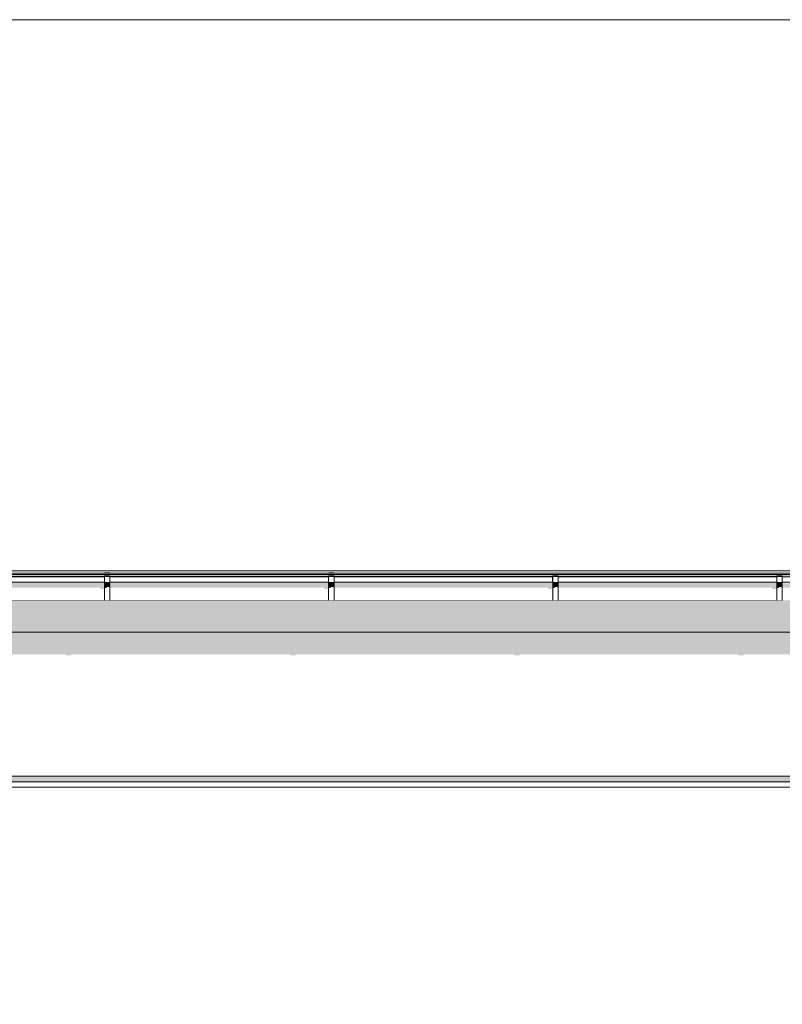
# Model space of a CAD drawing. Header units: millimetres. Extents: x 11 to 55443, y -2 to 19464.
# Tile 60 of 135: x 20624 to 23414, y 15339 to 18944. Entities that reach past the tile are written whole.
import ezdxf

# ---------------------------------------------------------------- set-up
doc = ezdxf.new("R2010")
doc.units = ezdxf.units.MM
doc.header["$MEASUREMENT"] = 0
doc.linetypes.add('Wipeout_Contour', pattern=[1000, 0, -1000])
for name, color, linetype in [('Nowe_A__DACHY', 7, 'Continuous'), ('Nowe_A__SCIANY', 7, 'Continuous'), ('Nowe_A_WN_WYPOSAZENIE', 7, 'Continuous')]:
    doc.layers.add(name, color=color, linetype=linetype)
for name, color, linetype, lineweight in [('Nowe_A__DACHY_Nr_pióra__92', 7, 'Continuous', 13), ('Nowe_A__SCIANY_Nr_pióra__87', 7, 'Continuous', 13), ('Nowe_A_WN_WYPOSAZENIE_Nr_pióra__2', 7, 'Continuous', 13)]:
    doc.layers.add(name, color=color, linetype=linetype, lineweight=lineweight)

# ---------------------------------------------------------------- blocks, each defined once
blk = doc.blocks.new('ElemPrzekroju_1_1', base_point=(7287.1, 10854))
at = {"color": 254, "linetype": 'Wipeout_Contour', "lineweight": 0, "ltscale": 309390.890564}
blk.add_wipeout([(13174.9, 16663.1), (13177.2, 16663.1), (13177.2, 16583.1), (13174.9, 16583.1), (13174.9, 16174), (25493.8, 16174), (25493.8, 16586.3), (25490.8, 16586.3), (25490.8, 16666.3), (25493.8, 16666.3), (25493.8, 16701.6), (13174.9, 16701.6)], dxfattribs=at).dxf.layer = 'Nowe_A__SCIANY'
at = {"color": 254, "linetype": 'Wipeout_Contour', "lineweight": 0, "ltscale": 102078.494547}
blk.add_wipeout([(13174.9, 16174), (13174.9, 16154), (25493.8, 16154), (25493.8, 16174)], dxfattribs=at).dxf.layer = 'Nowe_A__SCIANY'
at = {"layer": 'Nowe_A__SCIANY', "linetype": 'Continuous', "lineweight": 0, "true_color": 0x000000}
for points in [[(13174.9, 16663.1), (13177.2, 16663.1), (13177.2, 16616.9), (13676.5, 16616.9), (13677.3, 16613.6), (13697.3, 16613.6), (13699.6, 16616.9), (14430.1, 16616.9), (14430.9, 16613.6), (14450.9, 16613.6), (14453.2, 16616.9), (15183.7, 16616.9), (15184.5, 16613.6), (15204.5, 16613.6), (15206.8, 16616.9), (15937.3, 16616.9), (15938.1, 16613.6), (15958.1, 16613.6), (15960.4, 16616.9), (16691, 16616.9), (16691.7, 16613.6), (16711.7, 16613.6), (16714, 16616.9), (17444.6, 16616.9), (17445.3, 16613.6), (17465.3, 16613.6), (17467.7, 16616.9), (18198.2, 16616.9), (18198.9, 16613.6), (18218.9, 16613.6), (18221.3, 16616.9), (18951.8, 16616.9), (18952.6, 16613.6), (18972.6, 16613.6), (18974.9, 16616.9), (19044.6, 16616.9), (19049, 16598.1), (19049.8, 16598.1), (19050.5, 16595.1), (19052, 16595.1), (19069.6, 16619.9), (19151.8, 16619.9), (19152.6, 16616.6), (19172.6, 16616.6), (19174.9, 16619.9), (19971.8, 16619.9), (19972.6, 16616.6), (19992.6, 16616.6), (19994.9, 16619.9), (20791.8, 16619.9), (20792.6, 16616.6), (20812.6, 16616.6), (20814.9, 16619.9), (21611.8, 16619.9), (21612.6, 16616.6), (21632.6, 16616.6), (21634.9, 16619.9), (22431.8, 16619.9), (22432.6, 16616.6), (22452.6, 16616.6), (22454.9, 16619.9), (23251.8, 16619.9), (23252.5, 16616.6), (23272.5, 16616.6), (23274.9, 16619.9), (24071.8, 16619.9), (24072.5, 16616.6), (24092.5, 16616.6), (24094.9, 16619.9), (24891.8, 16619.9), (24892.5, 16616.6), (24912.5, 16616.6), (24914.9, 16619.9), (24984.7, 16619.9), (24989, 16601.6), (24989.7, 16601.6), (24990.5, 16598.1), (24992, 16598.1), (25009.9, 16623.4), (25091.8, 16623.4), (25092.5, 16620.1), (25112.5, 16620.1), (25114.9, 16623.4), (25319.3, 16623.4), (25319.8, 16621.3), (25381.3, 16549.1), (25381.3, 16502.2), (25377.4, 16490.1), (25377.4, 16410.1), (25378.4, 16393.4), (25381.3, 16390.2), (25381.3, 16174), (25493.8, 16174), (25493.8, 16586.3), (25490.8, 16586.3), (25490.8, 16666.3), (25493.8, 16666.3), (25493.8, 16701.6), (13174.9, 16701.6)], [(13174.9, 16174), (13174.9, 16154), (25493.8, 16154), (25493.8, 16174)]]:
    blk.add_hatch(color=18, dxfattribs=at).paths.add_polyline_path(points)
at = {"layer": 'Nowe_A__SCIANY_Nr_pióra__87', "color": 7, "linetype": 'Continuous', "lineweight": 13}
blk.add_line((13174.9, 16174), (25493.8, 16174), dxfattribs=at)
at = {"color": 254, "linetype": 'Wipeout_Contour', "lineweight": 0, "ltscale": 102026.087236}
blk.add_wipeout([(25493.8, 16154), (13174.9, 16154), (13174.9, 16134), (25493.8, 16134)], dxfattribs=at).dxf.layer = 'Nowe_A__SCIANY'
at = {"layer": 'Nowe_A__SCIANY_Nr_pióra__87', "color": 7, "linetype": 'Continuous', "lineweight": 13}
blk.add_line((25493.8, 16154), (13174.9, 16154), dxfattribs=at)
at = {"color": 254, "linetype": 'Wipeout_Contour', "lineweight": 0, "ltscale": 100763.187586}
blk.add_wipeout([(13174.9, 16134), (13174.9, 15174), (25493.8, 15174), (25493.8, 16134)], dxfattribs=at).dxf.layer = 'Nowe_A__SCIANY'
at = {"layer": 'Nowe_A__SCIANY', "linetype": 'Continuous', "lineweight": 0, "true_color": 0x000000}
blk.add_hatch(color=18, dxfattribs=at).paths.add_polyline_path([(13174.9, 16150.6), (25364.7, 16150.6), (25381.3, 16134), (25493.8, 16134), (25493.8, 16154), (13174.9, 16154)])
at = {"layer": 'Nowe_A__SCIANY_Nr_pióra__87', "color": 7, "linetype": 'Continuous', "lineweight": 13}
blk.add_line((13174.9, 16134), (25493.8, 16134), dxfattribs=at)
blk = doc.blocks.new('ElemPrzekroju_21_1', base_point=(7287.1, 10854))
at = {"color": 254, "linetype": 'Wipeout_Contour', "lineweight": 0, "ltscale": 162980.985446}
blk.add_wipeout([(19203.8, 16918.3), (19205.3, 16918.3), (19205.3, 16914), (25142.3, 16914), (25142.3, 16918.9), (19203.8, 16918.9)], dxfattribs=at).dxf.layer = 'Nowe_A_WN_WYPOSAZENIE'
at = {"color": 254, "linetype": 'Wipeout_Contour', "lineweight": 0, "ltscale": 111785.912759}
blk.add_wipeout([(19205.3, 16914), (19205.3, 16912.9), (25142.3, 16912.9), (25142.3, 16914)], dxfattribs=at).dxf.layer = 'Nowe_A_WN_WYPOSAZENIE'
at = {"layer": 'Nowe_A_WN_WYPOSAZENIE', "linetype": 'Continuous', "lineweight": 0, "true_color": 0x000000}
blk.add_hatch(color=18, dxfattribs=at).paths.add_polyline_path([(19205.3, 16914), (19205.3, 16912.9), (25142.3, 16912.9), (25142.3, 16914)])
at = {"color": 254, "linetype": 'Wipeout_Contour', "lineweight": 0, "ltscale": 1004804.00472042}
blk.add_wipeout([(25142.3, 16912.9), (19205.3, 16912.9), (19205.3, 16905.9), (19293.8, 16905.9), (19293.8, 16907.6), (19313.8, 16907.6), (19313.8, 16905.9), (20113.8, 16905.9), (20113.8, 16907.6), (20133.8, 16907.6), (20133.8, 16905.9), (20933.8, 16905.9), (20933.8, 16907.6), (20953.8, 16907.6), (20953.8, 16905.9), (21753.8, 16905.9), (21753.8, 16907.6), (21773.8, 16907.6), (21773.8, 16905.9), (22573.8, 16905.9), (22573.8, 16907.6), (22593.8, 16907.6), (22593.8, 16905.9), (23393.8, 16905.9), (23393.8, 16907.6), (23413.8, 16907.6), (23413.8, 16905.9), (24213.8, 16905.9), (24213.8, 16907.6), (24233.8, 16907.6), (24233.8, 16905.9), (25033.8, 16905.9), (25033.8, 16907.6), (25053.8, 16907.6), (25053.8, 16905.9), (25142.3, 16905.9)], dxfattribs=at).dxf.layer = 'Nowe_A_WN_WYPOSAZENIE'
at = {"color": 254, "linetype": 'Wipeout_Contour', "lineweight": 0, "ltscale": 106394.00552}
blk.add_wipeout([(20933.8, 16905.9), (20133.8, 16905.9), (20133.8, 16904.1), (20933.8, 16904.1)], dxfattribs=at).dxf.layer = 'Nowe_A_WN_WYPOSAZENIE'
at = {"color": 254, "linetype": 'Wipeout_Contour', "lineweight": 0, "ltscale": 108945.862912}
blk.add_wipeout([(21753.8, 16905.9), (20953.8, 16905.9), (20953.8, 16904.1), (21753.8, 16904.1)], dxfattribs=at).dxf.layer = 'Nowe_A_WN_WYPOSAZENIE'
at = {"color": 254, "linetype": 'Wipeout_Contour', "lineweight": 0, "ltscale": 111535.810552}
blk.add_wipeout([(21773.8, 16905.9), (21773.8, 16904.1), (22573.8, 16904.1), (22573.8, 16905.9)], dxfattribs=at).dxf.layer = 'Nowe_A_WN_WYPOSAZENIE'
at = {"color": 254, "linetype": 'Wipeout_Contour', "lineweight": 0, "ltscale": 114161.255388}
blk.add_wipeout([(22593.8, 16905.9), (22593.8, 16904.1), (23393.8, 16904.1), (23393.8, 16905.9)], dxfattribs=at).dxf.layer = 'Nowe_A_WN_WYPOSAZENIE'
at = {"color": 254, "linetype": 'Wipeout_Contour', "lineweight": 0, "ltscale": 106366.625587}
blk.add_wipeout([(20933.8, 16904.1), (20133.8, 16904.1), (20133.8, 16884.4), (20933.8, 16884.4)], dxfattribs=at).dxf.layer = 'Nowe_A_WN_WYPOSAZENIE'
at = {"color": 254, "linetype": 'Wipeout_Contour', "lineweight": 0, "ltscale": 108919.124657}
blk.add_wipeout([(20953.8, 16884.4), (21753.8, 16884.4), (21753.8, 16904.1), (20953.8, 16904.1)], dxfattribs=at).dxf.layer = 'Nowe_A_WN_WYPOSAZENIE'
at = {"color": 254, "linetype": 'Wipeout_Contour', "lineweight": 0, "ltscale": 111509.693517}
blk.add_wipeout([(21773.8, 16884.4), (22573.8, 16884.4), (22573.8, 16904.1), (21773.8, 16904.1)], dxfattribs=at).dxf.layer = 'Nowe_A_WN_WYPOSAZENIE'
at = {"color": 254, "linetype": 'Wipeout_Contour', "lineweight": 0, "ltscale": 114135.739304}
blk.add_wipeout([(22593.8, 16904.1), (22593.8, 16884.4), (23393.8, 16884.4), (23393.8, 16904.1)], dxfattribs=at).dxf.layer = 'Nowe_A_WN_WYPOSAZENIE'
at = {"color": 254, "linetype": 'Wipeout_Contour', "lineweight": 0, "ltscale": 107664.040631}
blk.add_wipeout([(20933.8, 16907.6), (20933.8, 16905.3), (20953.8, 16905.3), (20953.8, 16907.6)], dxfattribs=at).dxf.layer = 'Nowe_A_WN_WYPOSAZENIE'
at = {"color": 254, "linetype": 'Wipeout_Contour', "lineweight": 0, "ltscale": 110235.513742}
blk.add_wipeout([(21753.8, 16907.6), (21753.8, 16905.3), (21773.8, 16905.3), (21773.8, 16907.6)], dxfattribs=at).dxf.layer = 'Nowe_A_WN_WYPOSAZENIE'
at = {"color": 254, "linetype": 'Wipeout_Contour', "lineweight": 0, "ltscale": 112843.732876}
blk.add_wipeout([(22573.8, 16907.6), (22573.8, 16905.3), (22593.8, 16905.3), (22593.8, 16907.6)], dxfattribs=at).dxf.layer = 'Nowe_A_WN_WYPOSAZENIE'
at = {"color": 254, "linetype": 'Wipeout_Contour', "lineweight": 0, "ltscale": 115486.208367}
blk.add_wipeout([(23393.8, 16907.6), (23393.8, 16905.3), (23413.8, 16905.3), (23413.8, 16907.6)], dxfattribs=at).dxf.layer = 'Nowe_A_WN_WYPOSAZENIE'
at = {"color": 254, "linetype": 'Wipeout_Contour', "lineweight": 0, "ltscale": 106336.256538}
blk.add_wipeout([(20133.8, 16880.2), (20933.8, 16880.2), (20933.8, 16884.4), (20133.8, 16884.4)], dxfattribs=at).dxf.layer = 'Nowe_A_WN_WYPOSAZENIE'
at = {"color": 254, "linetype": 'Wipeout_Contour', "lineweight": 0, "ltscale": 108889.467655}
blk.add_wipeout([(20953.8, 16884.4), (20953.8, 16880.2), (21753.8, 16880.2), (21753.8, 16884.4)], dxfattribs=at).dxf.layer = 'Nowe_A_WN_WYPOSAZENIE'
at = {"color": 254, "linetype": 'Wipeout_Contour', "lineweight": 0, "ltscale": 111480.725442}
blk.add_wipeout([(21773.8, 16880.2), (22573.8, 16880.2), (22573.8, 16884.4), (21773.8, 16884.4)], dxfattribs=at).dxf.layer = 'Nowe_A_WN_WYPOSAZENIE'
at = {"color": 254, "linetype": 'Wipeout_Contour', "lineweight": 0, "ltscale": 114107.437699}
blk.add_wipeout([(22593.8, 16880.2), (23393.8, 16880.2), (23393.8, 16884.4), (22593.8, 16884.4)], dxfattribs=at).dxf.layer = 'Nowe_A_WN_WYPOSAZENIE'
at = {"layer": 'Nowe_A_WN_WYPOSAZENIE', "linetype": 'Continuous', "lineweight": 0, "true_color": 0x000000}
for points in [[(20133.8, 16880.2), (20933.8, 16880.2), (20933.8, 16884.4), (20133.8, 16884.4)], [(20953.8, 16884.4), (20953.8, 16880.2), (21753.8, 16880.2), (21753.8, 16884.4)], [(21773.8, 16880.2), (22573.8, 16880.2), (22573.8, 16884.4), (21773.8, 16884.4)], [(22593.8, 16880.2), (23393.8, 16880.2), (23393.8, 16884.4), (22593.8, 16884.4)]]:
    blk.add_hatch(color=18, dxfattribs=at).paths.add_polyline_path(points)
at = {"color": 254, "linetype": 'Wipeout_Contour', "lineweight": 0, "ltscale": 106251.917814}
blk.add_wipeout([(20933.8, 16880.2), (20133.8, 16880.2), (20133.8, 16817.9), (20933.8, 16817.9)], dxfattribs=at).dxf.layer = 'Nowe_A_WN_WYPOSAZENIE'
at = {"color": 254, "linetype": 'Wipeout_Contour', "lineweight": 0, "ltscale": 108807.109301}
blk.add_wipeout([(20953.8, 16880.2), (20953.8, 16817.9), (21753.8, 16817.9), (21753.8, 16880.2)], dxfattribs=at).dxf.layer = 'Nowe_A_WN_WYPOSAZENIE'
at = {"color": 254, "linetype": 'Wipeout_Contour', "lineweight": 0, "ltscale": 111400.284593}
blk.add_wipeout([(21773.8, 16817.9), (22573.8, 16817.9), (22573.8, 16880.2), (21773.8, 16880.2)], dxfattribs=at).dxf.layer = 'Nowe_A_WN_WYPOSAZENIE'
at = {"color": 254, "linetype": 'Wipeout_Contour', "lineweight": 0, "ltscale": 114028.85124}
blk.add_wipeout([(22593.8, 16817.9), (23393.8, 16817.9), (23393.8, 16880.2), (22593.8, 16880.2)], dxfattribs=at).dxf.layer = 'Nowe_A_WN_WYPOSAZENIE'
at = {"color": 254, "linetype": 'Wipeout_Contour', "lineweight": 0, "ltscale": 107633.406037}
blk.add_wipeout([(20933.8, 16905.3), (20933.8, 16883.2), (20953.8, 16883.2), (20953.8, 16905.3)], dxfattribs=at).dxf.layer = 'Nowe_A_WN_WYPOSAZENIE'
at = {"color": 254, "linetype": 'Wipeout_Contour', "lineweight": 0, "ltscale": 110205.594122}
blk.add_wipeout([(21753.8, 16905.3), (21753.8, 16883.2), (21773.8, 16883.2), (21773.8, 16905.3)], dxfattribs=at).dxf.layer = 'Nowe_A_WN_WYPOSAZENIE'
at = {"color": 254, "linetype": 'Wipeout_Contour', "lineweight": 0, "ltscale": 112814.505135}
blk.add_wipeout([(22573.8, 16905.3), (22573.8, 16883.2), (22593.8, 16883.2), (22593.8, 16905.3)], dxfattribs=at).dxf.layer = 'Nowe_A_WN_WYPOSAZENIE'
at = {"color": 254, "linetype": 'Wipeout_Contour', "lineweight": 0, "ltscale": 115457.649701}
blk.add_wipeout([(23393.8, 16905.3), (23393.8, 16883.2), (23413.8, 16883.2), (23413.8, 16905.3)], dxfattribs=at).dxf.layer = 'Nowe_A_WN_WYPOSAZENIE'
at = {"layer": 'Nowe_A_WN_WYPOSAZENIE', "linetype": 'Continuous', "lineweight": 0, "true_color": 0x000000}
for points in [[(19205.3, 16912.9), (19205.3, 16906.5), (19293.8, 16906.5), (19293.8, 16907.6), (19313.8, 16907.6), (19313.8, 16906.5), (20113.8, 16906.5), (20113.8, 16907.6), (20133.8, 16907.6), (20133.8, 16906.5), (20933.8, 16906.5), (20933.8, 16907.6), (20953.8, 16907.6), (20953.8, 16906.5), (21753.8, 16906.5), (21753.8, 16907.6), (21773.8, 16907.6), (21773.8, 16906.5), (22573.8, 16906.5), (22573.8, 16907.6), (22593.8, 16907.6), (22593.8, 16906.5), (23393.8, 16906.5), (23393.8, 16907.6), (23413.8, 16907.6), (23413.8, 16906.5), (24213.8, 16906.5), (24213.8, 16907.6), (24233.8, 16907.6), (24233.8, 16906.5), (25033.8, 16906.5), (25033.8, 16907.6), (25053.8, 16907.6), (25053.8, 16906.5), (25130.2, 16906.5), (25129.8, 16905.9), (25142.3, 16905.9), (25142.3, 16912.9)], [(20932.9, 16905.9), (20932.9, 16904.1), (20933.8, 16904.1), (20933.8, 16905.9)], [(21752.9, 16904.1), (21753.8, 16904.1), (21753.8, 16905.9), (21752.9, 16905.9)], [(22572.9, 16904.1), (22573.8, 16904.1), (22573.8, 16905.9), (22572.9, 16905.9)], [(23392.8, 16905.9), (23392.8, 16904.1), (23393.8, 16904.1), (23393.8, 16905.9)]]:
    blk.add_hatch(color=18, dxfattribs=at).paths.add_polyline_path(points)
at = {"layer": 'Nowe_A_WN_WYPOSAZENIE_Nr_pióra__2', "color": 7, "linetype": 'Continuous', "lineweight": 13}
for p, q in [((19203.8, 16918.9), (25142.3, 16918.9)), ((19205.3, 16914), (25142.3, 16914)), ((19205.3, 16912.9), (25142.3, 16912.9)), ((20933.8, 16920.4), (20933.8, 16918.9)), ((20933.8, 16920.4), (20953.8, 16920.4)), ((20933.8, 16907.6), (20933.8, 16905.3)), ((20933.8, 16907.6), (20953.8, 16907.6)), ((20953.8, 16920.4), (20953.8, 16918.9)), ((20953.8, 16907.6), (20953.8, 16905.3)), ((21753.8, 16920.4), (21753.8, 16918.9)), ((21753.8, 16920.4), (21773.8, 16920.4)), ((21753.8, 16907.6), (21753.8, 16905.3)), ((21753.8, 16907.6), (21773.8, 16907.6)), ((21773.8, 16920.4), (21773.8, 16918.9)), ((21773.8, 16907.6), (21773.8, 16905.3)), ((22573.8, 16920.4), (22573.8, 16918.9)), ((22573.8, 16920.4), (22593.8, 16920.4)), ((22573.8, 16907.6), (22573.8, 16905.3)), ((22573.8, 16907.6), (22593.8, 16907.6)), ((22593.8, 16920.4), (22593.8, 16918.9)), ((22593.8, 16907.6), (22593.8, 16905.3)), ((23393.8, 16920.4), (23393.8, 16918.9)), ((23393.8, 16920.4), (23413.8, 16920.4)), ((23393.8, 16907.6), (23393.8, 16905.3)), ((23393.8, 16907.6), (23413.8, 16907.6)), ((23413.8, 16920.4), (23413.8, 16918.9)), ((23413.8, 16907.6), (23413.8, 16905.3)), ((20133.8, 16905.9), (20933.8, 16905.9)), ((20133.8, 16904.1), (20933.8, 16904.1)), ((20933.8, 16905.3), (20953.8, 16905.3)), ((20953.8, 16905.9), (21753.8, 16905.9)), ((20953.8, 16904.1), (21753.8, 16904.1)), ((21753.8, 16905.3), (21773.8, 16905.3)), ((21773.8, 16905.9), (22573.8, 16905.9)), ((21773.8, 16904.1), (22573.8, 16904.1)), ((22573.8, 16905.3), (22593.8, 16905.3)), ((22593.8, 16905.9), (23393.8, 16905.9)), ((22593.8, 16904.1), (23393.8, 16904.1)), ((23393.8, 16905.3), (23413.8, 16905.3)), ((23413.8, 16904.1), (24213.8, 16904.1))]:
    blk.add_line(p, q, dxfattribs=at)
at = {"color": 254, "linetype": 'Wipeout_Contour', "lineweight": 0, "ltscale": 107600.47276}
blk.add_wipeout([(20933.8, 16883.2), (20933.8, 16879), (20953.8, 16879), (20953.8, 16883.2)], dxfattribs=at).dxf.layer = 'Nowe_A_WN_WYPOSAZENIE'
at = {"color": 254, "linetype": 'Wipeout_Contour', "lineweight": 0, "ltscale": 110173.429574}
blk.add_wipeout([(21753.8, 16883.2), (21753.8, 16879), (21773.8, 16879), (21773.8, 16883.2)], dxfattribs=at).dxf.layer = 'Nowe_A_WN_WYPOSAZENIE'
at = {"color": 254, "linetype": 'Wipeout_Contour', "lineweight": 0, "ltscale": 112783.084478}
blk.add_wipeout([(22573.8, 16883.2), (22573.8, 16879), (22593.8, 16879), (22593.8, 16883.2)], dxfattribs=at).dxf.layer = 'Nowe_A_WN_WYPOSAZENIE'
at = {"color": 254, "linetype": 'Wipeout_Contour', "lineweight": 0, "ltscale": 115426.948408}
blk.add_wipeout([(23393.8, 16883.2), (23393.8, 16879), (23413.8, 16879), (23413.8, 16883.2)], dxfattribs=at).dxf.layer = 'Nowe_A_WN_WYPOSAZENIE'
at = {"layer": 'Nowe_A_WN_WYPOSAZENIE', "linetype": 'Continuous', "lineweight": 0, "true_color": 0x000000}
for points in [[(20933.8, 16883.2), (20933.8, 16879), (20953.8, 16879), (20953.8, 16883.2)], [(21753.8, 16883.2), (21753.8, 16879), (21773.8, 16879), (21773.8, 16883.2)], [(22573.8, 16883.2), (22573.8, 16879), (22593.8, 16879), (22593.8, 16883.2)], [(23393.8, 16883.2), (23393.8, 16879), (23413.8, 16879), (23413.8, 16883.2)]]:
    blk.add_hatch(color=18, dxfattribs=at).paths.add_polyline_path(points)
at = {"color": 254, "linetype": 'Wipeout_Contour', "lineweight": 0, "ltscale": 107516.65896}
blk.add_wipeout([(20933.8, 16879), (20933.8, 16816.4), (20953.8, 16816.4), (20953.8, 16879)], dxfattribs=at).dxf.layer = 'Nowe_A_WN_WYPOSAZENIE'
at = {"color": 254, "linetype": 'Wipeout_Contour', "lineweight": 0, "ltscale": 110091.575907}
blk.add_wipeout([(21753.8, 16879), (21753.8, 16816.4), (21773.8, 16816.4), (21773.8, 16879)], dxfattribs=at).dxf.layer = 'Nowe_A_WN_WYPOSAZENIE'
at = {"color": 254, "linetype": 'Wipeout_Contour', "lineweight": 0, "ltscale": 112703.127359}
blk.add_wipeout([(22573.8, 16879), (22573.8, 16816.4), (22593.8, 16816.4), (22593.8, 16879)], dxfattribs=at).dxf.layer = 'Nowe_A_WN_WYPOSAZENIE'
at = {"color": 254, "linetype": 'Wipeout_Contour', "lineweight": 0, "ltscale": 115348.825078}
blk.add_wipeout([(23393.8, 16879), (23393.8, 16816.4), (23413.8, 16816.4), (23413.8, 16879)], dxfattribs=at).dxf.layer = 'Nowe_A_WN_WYPOSAZENIE'
at = {"layer": 'Nowe_A_WN_WYPOSAZENIE', "linetype": 'Continuous', "lineweight": 0, "true_color": 0x000000}
for points in [[(20933.8, 16880.2), (20133.8, 16880.2), (20133.8, 16864), (20917.4, 16864), (20917.4, 16860), (20931.8, 16860), (20931.8, 16817.9), (20933.8, 16817.9)], [(20932.9, 16904.1), (20931.8, 16902.4), (20931.8, 16884.4), (20933.8, 16884.4), (20933.8, 16904.1)], [(20933.8, 16879), (20933.8, 16862.9), (20939.4, 16862.9), (20943, 16866.9), (20953.8, 16866.9), (20953.8, 16879)], [(20953.8, 16880.2), (20953.8, 16864), (21737.4, 16864), (21737.4, 16860), (21751.8, 16860), (21751.8, 16817.9), (21753.8, 16817.9), (21753.8, 16880.2)], [(21751.8, 16902.4), (21751.8, 16884.4), (21753.8, 16884.4), (21753.8, 16904.1), (21752.9, 16904.1)], [(21753.8, 16879), (21753.8, 16862.9), (21759.4, 16862.9), (21763, 16866.9), (21773.8, 16866.9), (21773.8, 16879)], [(21773.8, 16880.2), (21773.8, 16864), (22557.4, 16864), (22557.4, 16860), (22571.8, 16860), (22571.8, 16817.9), (22573.8, 16817.9), (22573.8, 16880.2)], [(22572.9, 16904.1), (22571.8, 16902.4), (22571.8, 16884.4), (22573.8, 16884.4), (22573.8, 16904.1)], [(22573.8, 16879), (22573.8, 16862.9), (22579.4, 16862.9), (22583, 16866.9), (22593.8, 16866.9), (22593.8, 16879)], [(22593.8, 16880.2), (22593.8, 16864), (23377.4, 16864), (23377.4, 16860), (23391.8, 16860), (23391.8, 16817.9), (23393.8, 16817.9), (23393.8, 16880.2)], [(23391.8, 16902.4), (23391.8, 16884.4), (23393.8, 16884.4), (23393.8, 16904.1), (23392.8, 16904.1)], [(23393.8, 16879), (23393.8, 16862.9), (23399.4, 16862.9), (23403, 16866.9), (23413.8, 16866.9), (23413.8, 16879)], [(23413.8, 16880.2), (23413.8, 16864), (24197.4, 16864), (24197.4, 16860), (24211.8, 16860), (24211.8, 16817.9), (24213.8, 16817.9), (24213.8, 16880.2)]]:
    blk.add_hatch(color=18, dxfattribs=at).paths.add_polyline_path(points)
at = {"layer": 'Nowe_A_WN_WYPOSAZENIE_Nr_pióra__2', "color": 7, "linetype": 'Continuous', "lineweight": 13}
for p, q in [((20133.8, 16884.4), (20933.8, 16884.4)), ((20933.8, 16905.3), (20933.8, 16883.2)), ((20933.8, 16883.2), (20933.8, 16879)), ((20933.8, 16883.2), (20953.8, 16883.2)), ((20933.8, 16879), (20933.8, 16816.4)), ((20933.8, 16879), (20953.8, 16879)), ((20953.8, 16905.3), (20953.8, 16883.2)), ((20953.8, 16884.4), (21753.8, 16884.4)), ((20953.8, 16883.2), (20953.8, 16879)), ((20953.8, 16879), (20953.8, 16816.4)), ((21753.8, 16905.3), (21753.8, 16883.2)), ((21753.8, 16883.2), (21753.8, 16879)), ((21753.8, 16883.2), (21773.8, 16883.2)), ((21753.8, 16879), (21753.8, 16816.4)), ((21753.8, 16879), (21773.8, 16879)), ((21773.8, 16905.3), (21773.8, 16883.2)), ((21773.8, 16884.4), (22573.8, 16884.4)), ((21773.8, 16883.2), (21773.8, 16879)), ((21773.8, 16879), (21773.8, 16816.4)), ((22573.8, 16905.3), (22573.8, 16883.2)), ((22573.8, 16883.2), (22573.8, 16879)), ((22573.8, 16883.2), (22593.8, 16883.2)), ((22573.8, 16879), (22573.8, 16816.4)), ((22573.8, 16879), (22593.8, 16879)), ((22593.8, 16905.3), (22593.8, 16883.2)), ((22593.8, 16884.4), (23393.8, 16884.4)), ((22593.8, 16883.2), (22593.8, 16879)), ((22593.8, 16879), (22593.8, 16816.4)), ((23393.8, 16905.3), (23393.8, 16883.2)), ((23393.8, 16883.2), (23393.8, 16879)), ((23393.8, 16883.2), (23413.8, 16883.2)), ((23393.8, 16879), (23393.8, 16816.4)), ((23393.8, 16879), (23413.8, 16879)), ((23413.8, 16905.3), (23413.8, 16883.2)), ((23413.8, 16884.4), (24213.8, 16884.4)), ((23413.8, 16883.2), (23413.8, 16879)), ((23413.8, 16879), (23413.8, 16816.4)), ((20133.8, 16817.9), (20933.8, 16817.9)), ((20933.8, 16816.4), (20953.8, 16816.4)), ((20953.8, 16817.9), (21753.8, 16817.9)), ((21753.8, 16816.4), (21773.8, 16816.4)), ((21773.8, 16817.9), (22573.8, 16817.9)), ((22573.8, 16816.4), (22593.8, 16816.4)), ((22593.8, 16817.9), (23393.8, 16817.9)), ((23393.8, 16816.4), (23413.8, 16816.4))]:
    blk.add_line(p, q, dxfattribs=at)
blk = doc.blocks.new('ElemPrzekroju_39_1', base_point=(7287.1, 10854))
at = {"color": 254, "linetype": 'Wipeout_Contour', "lineweight": 0, "ltscale": 133047.221086}
blk.add_wipeout([(6757.1, 18943.9), (6757.1, 16926.2), (43817.1, 16926.2), (43817.1, 18943.9)], dxfattribs=at).dxf.layer = 'Nowe_A__DACHY'
at = {"color": 254, "linetype": 'Wipeout_Contour', "lineweight": 0, "ltscale": 2145328.374886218}
blk.add_wipeout([(13174.9, 16708.8), (25493.8, 16708.8), (25493.8, 16736.4), (25461.3, 16821.4), (25253.8, 16821.4), (25253.8, 16819.9), (25233.8, 16819.9), (25233.8, 16821.4), (25145.3, 16821.4), (25145.3, 16814.9), (25143.8, 16814.9), (25143.8, 16817.9), (25053.8, 16817.9), (25053.8, 16816.4), (25033.8, 16816.4), (25033.8, 16817.9), (24233.8, 16817.9), (24233.8, 16816.4), (24213.8, 16816.4), (24213.8, 16817.9), (23413.8, 16817.9), (23413.8, 16816.4), (23393.8, 16816.4), (23393.8, 16817.9), (22593.8, 16817.9), (22593.8, 16816.4), (22573.8, 16816.4), (22573.8, 16817.9), (21773.8, 16817.9), (21773.8, 16816.4), (21753.8, 16816.4), (21753.8, 16817.9), (20953.8, 16817.9), (20953.8, 16816.4), (20933.8, 16816.4), (20933.8, 16817.9), (20133.8, 16817.9), (20133.8, 16816.4), (20113.8, 16816.4), (20113.8, 16817.9), (19313.8, 16817.9), (19313.8, 16816.4), (19293.8, 16816.4), (19293.8, 16817.9), (19205.3, 16817.9), (19205.3, 16811.9), (19203.8, 16811.9), (19203.8, 16814.9), (19113.8, 16814.9), (19113.8, 16813.4), (19093.8, 16813.4), (19093.8, 16814.9), (18360.2, 16814.9), (18360.2, 16813.4), (18340.2, 16813.4), (18340.2, 16814.9), (17606.6, 16814.9), (17606.6, 16813.4), (17586.6, 16813.4), (17586.6, 16814.9), (16853, 16814.9), (16853, 16813.4), (16833, 16813.4), (16833, 16814.9), (16099.4, 16814.9), (16099.4, 16813.4), (16079.4, 16813.4), (16079.4, 16814.9), (15345.8, 16814.9), (15345.8, 16813.4), (15325.8, 16813.4), (15325.8, 16814.9), (14592.2, 16814.9), (14592.2, 16813.4), (14572.2, 16813.4), (14572.2, 16814.9), (13838.5, 16814.9), (13838.5, 16813.4), (13818.5, 16813.4), (13818.5, 16814.9), (13207.4, 16814.9), (13174.9, 16729.9)], dxfattribs=at).dxf.layer = 'Nowe_A__DACHY'
at = {"layer": 'Nowe_A__DACHY_Nr_pióra__92', "color": 7, "linetype": 'Continuous', "lineweight": 13}
blk.add_line((43817.1, 18943.9), (6757.1, 18943.9), dxfattribs=at)
at = {"color": 254, "linetype": 'Wipeout_Contour', "lineweight": 0, "ltscale": 5226076.326641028}
blk.add_wipeout([(43817.1, 16926.2), (6757.1, 16926.2), (6757.1, 16915.9), (6847.1, 16915.9), (6847.1, 16917.4), (6867.1, 16917.4), (6867.1, 16915.9), (7599.4, 16915.9), (7599.4, 16917.4), (7619.4, 16917.4), (7619.4, 16915.9), (8351.6, 16915.9), (8351.6, 16917.4), (8371.6, 16917.4), (8371.6, 16915.9), (9103.8, 16915.9), (9103.8, 16917.4), (9123.8, 16917.4), (9123.8, 16915.9), (9856, 16915.9), (9856, 16917.4), (9876, 16917.4), (9876, 16915.9), (10608.3, 16915.9), (10608.3, 16917.4), (10628.3, 16917.4), (10628.3, 16915.9), (11360.5, 16915.9), (11360.5, 16917.4), (11380.5, 16917.4), (11380.5, 16915.9), (12112.7, 16915.9), (12112.7, 16917.4), (12132.7, 16917.4), (12132.7, 16915.9), (12864.9, 16915.9), (12864.9, 16917.4), (12884.9, 16917.4), (12884.9, 16915.9), (12973.4, 16915.9), (12973.4, 16918.6), (12976.4, 16918.6), (12976.4, 16915.9), (13042.4, 16915.9), (13042.4, 16917.4), (13207.4, 16917.4), (13207.4, 16915.9), (13818.5, 16915.9), (13818.5, 16917.4), (13838.5, 16917.4), (13838.5, 16915.9), (14572.2, 16915.9), (14572.2, 16917.4), (14592.2, 16917.4), (14592.2, 16915.9), (15325.8, 16915.9), (15325.8, 16917.4), (15345.8, 16917.4), (15345.8, 16915.9), (16079.4, 16915.9), (16079.4, 16917.4), (16099.4, 16917.4), (16099.4, 16915.9), (16833, 16915.9), (16833, 16917.4), (16853, 16917.4), (16853, 16915.9), (17586.6, 16915.9), (17586.6, 16917.4), (17606.6, 16917.4), (17606.6, 16915.9), (18340.2, 16915.9), (18340.2, 16917.4), (18360.2, 16917.4), (18360.2, 16915.9), (19093.8, 16915.9), (19093.8, 16917.4), (19113.8, 16917.4), (19113.8, 16915.9), (19202.3, 16915.9), (19202.3, 16921.6), (19203.8, 16921.6), (19203.8, 16918.9), (25142.3, 16918.9), (25142.3, 16925.1), (25143.8, 16925.1), (25143.8, 16922.4), (25461.3, 16922.4), (25461.3, 16923.9), (25626.3, 16923.9), (25626.3, 16922.4), (31369, 16922.4), (31369, 16925.1), (31372, 16925.1), (31372, 16922.4), (31460.5, 16922.4), (31460.5, 16923.9), (31480.5, 16923.9), (31480.5, 16922.4), (32280.5, 16922.4), (32280.5, 16923.9), (32300.5, 16923.9), (32300.5, 16922.4), (33100.5, 16922.4), (33100.5, 16923.9), (33120.5, 16923.9), (33120.5, 16922.4), (33920.5, 16922.4), (33920.5, 16923.9), (33940.5, 16923.9), (33940.5, 16922.4), (34740.5, 16922.4), (34740.5, 16923.9), (34760.5, 16923.9), (34760.5, 16922.4), (35560.5, 16922.4), (35560.5, 16923.9), (35580.5, 16923.9), (35580.5, 16922.4), (36380.5, 16922.4), (36380.5, 16923.9), (36400.5, 16923.9), (36400.5, 16922.4), (37200.5, 16922.4), (37200.5, 16923.9), (37220.5, 16923.9), (37220.5, 16922.4), (37309, 16922.4), (37309, 16925.1), (37312, 16925.1), (37312, 16922.4), (37378, 16922.4), (37378, 16923.9), (37543, 16923.9), (37543, 16922.4), (38188.8, 16922.4), (38188.8, 16923.9), (38208.8, 16923.9), (38208.8, 16922.4), (38977.1, 16922.4), (38977.1, 16923.9), (38997.1, 16923.9), (38997.1, 16922.4), (39765.5, 16922.4), (39765.5, 16923.9), (39785.5, 16923.9), (39785.5, 16922.4), (40553.8, 16922.4), (40553.8, 16923.9), (40573.8, 16923.9), (40573.8, 16922.4), (41342.1, 16922.4), (41342.1, 16923.9), (41362.1, 16923.9), (41362.1, 16922.4), (42130.5, 16922.4), (42130.5, 16923.9), (42150.5, 16923.9), (42150.5, 16922.4), (42918.8, 16922.4), (42918.8, 16923.9), (42938.8, 16923.9), (42938.8, 16922.4), (43707.1, 16922.4), (43707.1, 16923.9), (43727.1, 16923.9), (43727.1, 16922.4), (43817.1, 16922.4)], dxfattribs=at).dxf.layer = 'Nowe_A__DACHY'
at = {"color": 254, "linetype": 'Wipeout_Contour', "lineweight": 0, "ltscale": 103509.531832}
blk.add_wipeout([(13174.9, 16708.8), (13174.9, 16701.6), (25493.8, 16701.6), (25493.8, 16708.8)], dxfattribs=at).dxf.layer = 'Nowe_A__DACHY'
at = {"layer": 'Nowe_A__DACHY', "linetype": 'Continuous', "lineweight": 0, "true_color": 0x000000}
for points in [[(20933.8, 16918.9), (20953.8, 16918.9), (20953.8, 16920.4), (20933.8, 16920.4)], [(21753.8, 16920.4), (21753.8, 16918.9), (21773.8, 16918.9), (21773.8, 16920.4)], [(13174.9, 16708.8), (25493.8, 16708.8), (25493.8, 16736.4), (25461.3, 16821.4), (25253.8, 16821.4), (25253.8, 16819.9), (25233.8, 16819.9), (25233.8, 16821.4), (25145.3, 16821.4), (25145.3, 16814.9), (25143.8, 16814.9), (25143.8, 16817.9), (25053.8, 16817.9), (25053.8, 16816.4), (25033.8, 16816.4), (25033.8, 16817.9), (24233.8, 16817.9), (24233.8, 16816.4), (24213.8, 16816.4), (24213.8, 16817.9), (23413.8, 16817.9), (23413.8, 16816.4), (23393.8, 16816.4), (23393.8, 16817.9), (22593.8, 16817.9), (22593.8, 16816.4), (22573.8, 16816.4), (22573.8, 16817.9), (21773.8, 16817.9), (21773.8, 16816.4), (21753.8, 16816.4), (21753.8, 16817.9), (20953.8, 16817.9), (20953.8, 16816.4), (20933.8, 16816.4), (20933.8, 16817.9), (20133.8, 16817.9), (20133.8, 16816.4), (20113.8, 16816.4), (20113.8, 16817.9), (19313.8, 16817.9), (19313.8, 16816.4), (19293.8, 16816.4), (19293.8, 16817.9), (19205.3, 16817.9), (19205.3, 16811.9), (19203.8, 16811.9), (19203.8, 16814.9), (19113.8, 16814.9), (19113.8, 16813.4), (19093.8, 16813.4), (19093.8, 16814.9), (18360.2, 16814.9), (18360.2, 16813.4), (18340.2, 16813.4), (18340.2, 16814.9), (17606.6, 16814.9), (17606.6, 16813.4), (17586.6, 16813.4), (17586.6, 16814.9), (16853, 16814.9), (16853, 16813.4), (16833, 16813.4), (16833, 16814.9), (16099.4, 16814.9), (16099.4, 16813.4), (16079.4, 16813.4), (16079.4, 16814.9), (15345.8, 16814.9), (15345.8, 16813.4), (15325.8, 16813.4), (15325.8, 16814.9), (14592.2, 16814.9), (14592.2, 16813.4), (14572.2, 16813.4), (14572.2, 16814.9), (13838.5, 16814.9), (13838.5, 16813.4), (13818.5, 16813.4), (13818.5, 16814.9), (13207.4, 16814.9), (13174.9, 16729.9)], [(13174.9, 16708.8), (13174.9, 16701.6), (25493.8, 16701.6), (25493.8, 16708.8)]]:
    blk.add_hatch(color=18, dxfattribs=at).paths.add_polyline_path(points)
at = {"layer": 'Nowe_A__DACHY_Nr_pióra__92', "color": 7, "linetype": 'Continuous', "lineweight": 13}
for p, q in [((6757.1, 16926.2), (43817.1, 16926.2)), ((25493.8, 16701.6), (13174.9, 16701.6))]:
    blk.add_line(p, q, dxfattribs=at)

msp = doc.modelspace()

# ---------------------------------------------------------------- block references
at = {"layer": 'Nowe_A__SCIANY', "lineweight": 0}
msp.add_blockref('ElemPrzekroju_1_1', (7287.1, 10854), dxfattribs=at)
at = {"layer": 'Nowe_A_WN_WYPOSAZENIE', "lineweight": 0}
msp.add_blockref('ElemPrzekroju_21_1', (7287.1, 10854), dxfattribs=at)

# ---------------------------------------------------------------- next in the draw order: block references
at = {"layer": 'Nowe_A__DACHY', "lineweight": 0}
msp.add_blockref('ElemPrzekroju_39_1', (7287.1, 10854), dxfattribs=at)

doc.saveas('drawing.dxf')
